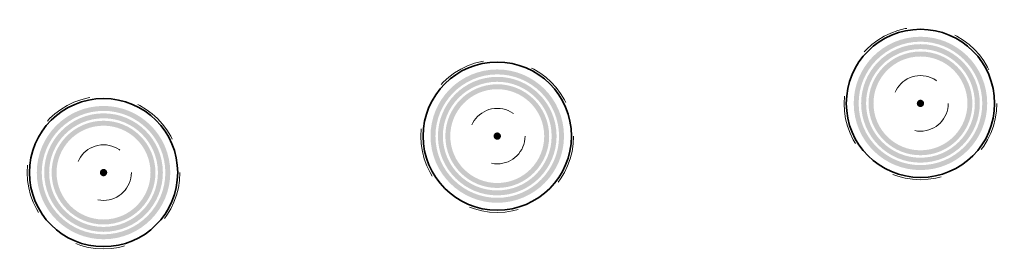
# Model space of a CAD drawing. Header units: metres. Extents: x 126075 to 126745, y 502461 to 502767.
# Tile 3 of 94: x 126104 to 126144, y 502624 to 502634. Entities that reach past the tile are written whole.
import ezdxf
from ezdxf.enums import TextEntityAlignment as Align

# ---------------------------------------------------------------- set-up
doc = ezdxf.new("R2010")
doc.units = ezdxf.units.M
doc.linetypes.add('NLCS-HIDDEN', pattern=[4, 2, -2])
doc.layers.get('0').update_dxf_attribs({"linetype": 'CONTINUOUS'})
doc.layers.add('N-GV-GR-BOOM-BESCHERMDEWORTELRUIMTE-GN', color=7, linetype='NLCS-HIDDEN', lineweight=0, plot=False)
doc.layers.add('N-GV-GR-BOOM_SOORT-V', color=7, linetype='CONTINUOUS', lineweight=18, true_color=0x025a01)
doc.layers.add('N-WE-GR-BOOM-S', color=90, linetype='CONTINUOUS', lineweight=25)
doc.layers.add('N-XX-GR-BOOM-T25', color=7, linetype='CONTINUOUS', lineweight=25)
doc.styles.add('NLCS-ISO-M200-T25', font='NLCS-ISO.ttf', dxfattribs={"height": 0.5})

# ---------------------------------------------------------------- blocks, each defined once
blk = doc.blocks.new('N-SGR-BOOM_BOL_3E')
h = blk.add_hatch(color=256)
h.dxf.hatch_style = 1
edge = h.paths.add_edge_path()
edge.add_arc((0, 0), 0.15, 0, 360)
at = {"layer": 'N-GV-GR-BOOM_SOORT-V', "transparency": 33554495}
h = blk.add_hatch(color=256, dxfattribs=at)
h.dxf.hatch_style = 1
h.paths.add_polyline_path([(-2.7, 0, 1), (2.7, 0, 1)])
h.paths.add_polyline_path([(2.5, 0, -1), (-2.5, 0, -1)], flags=16)
h.paths.add_polyline_path([(1.125, 0, -1), (-1.125, 0, -1)], flags=0)
h.paths.add_polyline_path([(-1.125, -1.9), (1.125, -1.9), (1.125, -1.15), (-1.125, -1.15)], flags=8)
h = blk.add_hatch(color=256, dxfattribs=at)
h.dxf.hatch_style = 1
edge = h.paths.add_edge_path(flags=16)
edge.add_arc((0, 0), 2.2, 0, 360)
edge = h.paths.add_edge_path()
edge.add_arc((0, 0), 2.4, 0, 360)
h = blk.add_hatch(color=256, dxfattribs=at)
h.dxf.hatch_style = 1
edge = h.paths.add_edge_path()
edge.add_arc((0, 0), 2.1, 0, 360)
edge = h.paths.add_edge_path(flags=16)
edge.add_arc((0, 0), 1.9, 0, 360)
at = {"lineweight": 35}
blk.add_circle((0, 0), 3, dxfattribs=at)
at = {"layer": 'N-GV-GR-BOOM-BESCHERMDEWORTELRUIMTE-GN'}
for radius in [3.09, 1.125]:
    blk.add_circle((0, 0), radius, dxfattribs=at)
at = {"layer": 'N-XX-GR-BOOM-T25', "style": 'NLCS-ISO-M200-T25'}
blk.add_attdef('SOORT', text='', height=0.5, dxfattribs=at).set_placement((0, -1.525), align=Align.MIDDLE_CENTER)

msp = doc.modelspace()

# ---------------------------------------------------------------- block references
at = {"layer": 'N-WE-GR-BOOM-S', "rotation": 5.906786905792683}
for p in [(126140.755, 502630.369), (126123.635, 502629.044), (126107.708, 502627.566)]:
    msp.add_blockref('N-SGR-BOOM_BOL_3E', p, dxfattribs=at)

doc.saveas('drawing.dxf')
